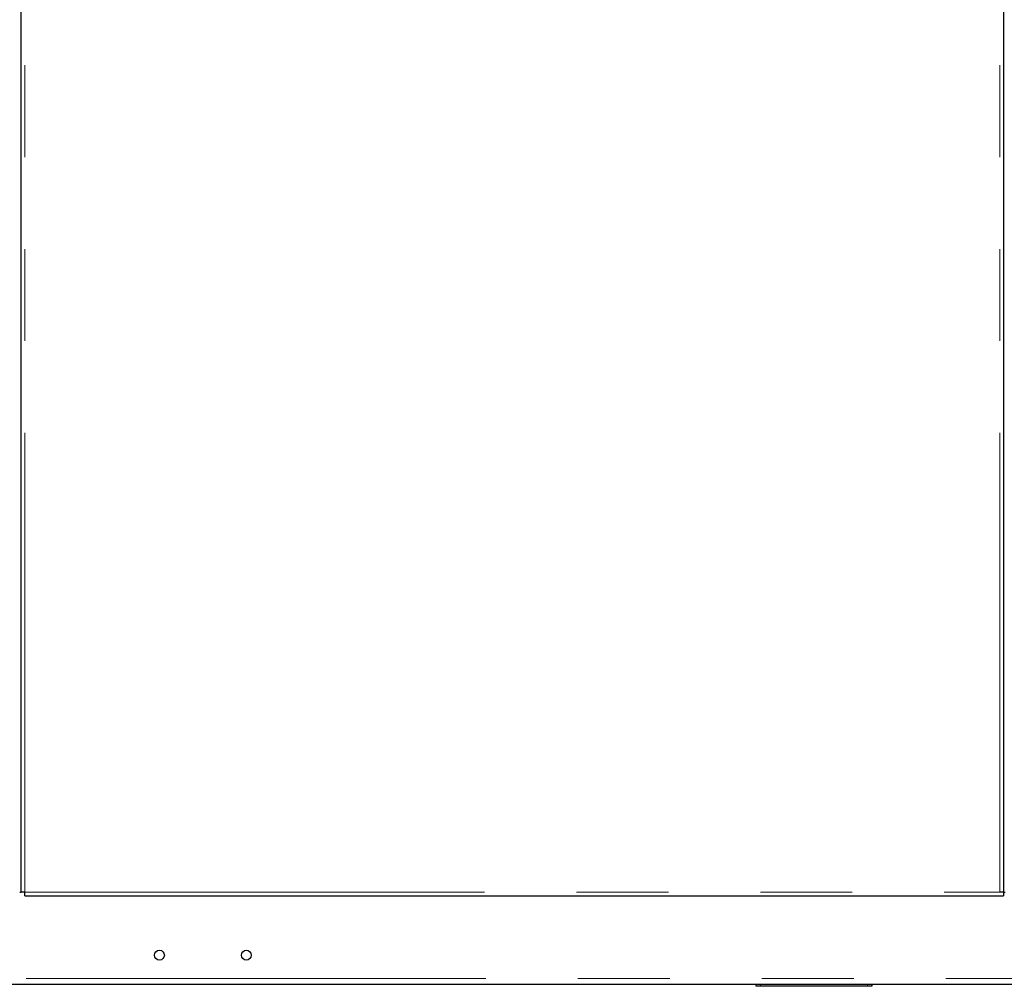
# Model space of a CAD drawing. Header units: millimetres. Extents: x 18 to 260, y 57 to 148.
# Tile 10 of 80: x 46 to 60, y 60 to 73. Entities that reach past the tile are written whole.
import ezdxf

# ---------------------------------------------------------------- set-up
doc = ezdxf.new("R2010")
doc.units = ezdxf.units.MM
doc.linetypes.add('PHANTOM', pattern=[12.7, 6.35, -1.27, 1.27, -1.27, 1.27, -1.27])

msp = doc.modelspace()

# ---------------------------------------------------------------- linework, layer by layer
at = {"color": 8, "linetype": 'PHANTOM', "lineweight": 18}
for p, q in [((46.434, 61.07), (46.434, 88.27)), ((59.904, 61.07), (59.904, 88.27)), ((46.434, 61.07), (59.904, 61.07)), ((21.054, 59.88), (70.184, 59.88)), ((56.594, 59.8), (56.594, 59.77)), ((58.074, 59.77), (58.074, 59.8))]:
    msp.add_line(p, q, dxfattribs=at)
at = {"color": 7, "linetype": 'Continuous', "lineweight": 25}
for p, q in [((46.384, 61.07), (46.384, 88.255)), ((59.954, 88.255), (59.954, 61.07)), ((46.364, 61.07), (46.384, 61.07)), ((46.434, 61.07), (46.384, 61.07)), ((46.434, 61.02), (46.434, 61.07)), ((59.954, 61.07), (59.904, 61.07)), ((59.954, 61.07), (59.974, 61.07)), ((59.954, 61.07), (59.954, 61.02)), ((46.434, 61.02), (59.954, 61.02)), ((33.375, 59.8), (65.293, 59.8)), ((56.534, 59.77), (56.534, 59.8)), ((56.594, 59.77), (56.534, 59.77)), ((58.074, 59.77), (56.594, 59.77)), ((58.134, 59.77), (58.074, 59.77)), ((58.134, 59.8), (58.134, 59.77))]:
    msp.add_line(p, q, dxfattribs=at)
for centre in [(48.294, 60.2), (49.494, 60.2)]:
    msp.add_circle(centre, 0.068, dxfattribs=at)

doc.saveas('drawing.dxf')
